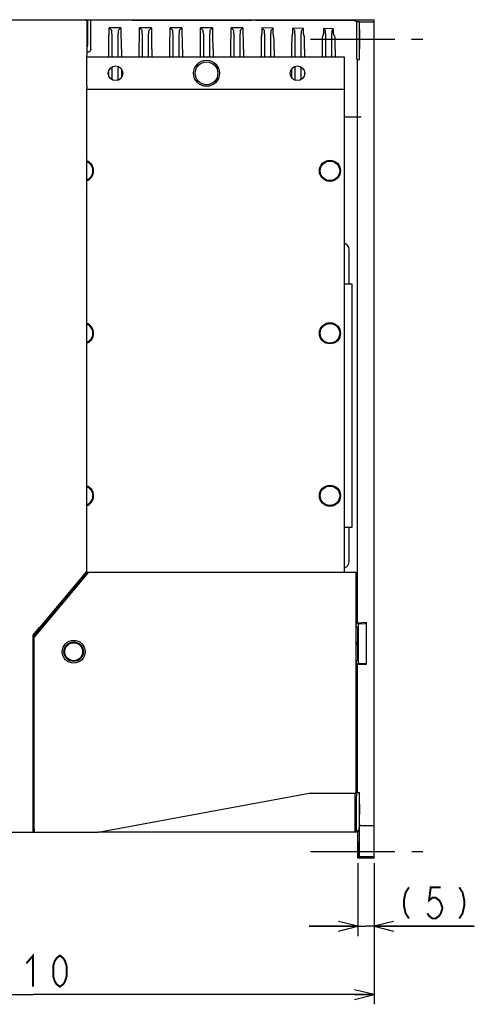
# Model space of a CAD drawing. Header units: millimetres. Extents: x 92 to 1223, y 92 to 847.
# Tile 37 of 41: x 1061 to 1201, y 352 to 655. Entities that reach past the tile are written whole.
import ezdxf

# ---------------------------------------------------------------- set-up
doc = ezdxf.new("R2010")
doc.units = ezdxf.units.MM
doc.header["$LTSCALE"] = 69.3
doc.linetypes.add('CENTER', pattern=[0.6, 0.375, -0.075, 0.075, -0.075])
doc.layers.get('0').update_dxf_attribs({"linetype": 'CONTINUOUS'})
for name, color, linetype in [('ALL_AXIS', 7, 'CONTINUOUS'), ('ALL_DIM', 7, 'CONTINUOUS'), ('ALL_FEATURES', 7, 'CONTINUOUS')]:
    doc.layers.add(name, color=color, linetype=linetype)
doc.styles.get("Standard").update_dxf_attribs({"font": 'txt', "width": 0.86})
doc.dimstyles.new('DIMSTYLE_1', dxfattribs={"dimtxt": 9.6, "dimasz": 6, "dimexe": 1, "dimexo": 1, "dimgap": 0.8, "dimtad": 1, "dimdec": 3, "dimdsep": 46, "dimtxsty": 'STANDARD', "dimblk": 'OPEN', "dimblk1": 'OPEN', "dimblk2": 'OPEN', "dimcen": 0.09, "dimadec": 0, "dimazin": 0, "dimtfac": 1, "dimtdec": 3, "dimtofl": 0, "dimtmove": 0, "dimatfit": 3, "dimldrblk": 'OPEN', "dimfxl": 1, "dimtolj": 1, "dimarcsym": 0})

# ---------------------------------------------------------------- blocks, each defined once
blk = doc.blocks.new('_OPEN')
at = {"color": 0, "linetype": 'BYBLOCK'}
for p, q in [((0, 0), (-1, 0.25)), ((-1, -0.25), (0, 0)), ((-1, 0), (0, 0))]:
    blk.add_line(p, q, dxfattribs=at)
blk = doc.blocks.new('*D8')
at = {"layer": 'ALL_DIM', "color": 2, "linetype": 'CONTINUOUS'}
for p, q in [((1165, 395.48), (1165, 373)), ((1170, 395.44), (1170, 373)), ((1165, 376), (1150, 376)), ((1150, 376), (1167.5, 376)), ((1200.85, 376), (1167.5, 376)), ((1170, 376), (1200.85, 376))]:
    blk.add_line(p, q, dxfattribs=at)
at = {"layer": 'ALL_DIM', "color": 2, "linetype": 'CONTINUOUS', "xscale": 6, "yscale": 6, "zscale": 6}
blk.add_blockref('_OPEN', (1165, 376), dxfattribs=at)
at = {"layer": 'ALL_DIM', "color": 2, "linetype": 'CONTINUOUS', "xscale": 6, "yscale": 6, "zscale": 6, "rotation": 180}
blk.add_blockref('_OPEN', (1170, 376), dxfattribs=at)
blk = doc.blocks.new('*D9')
at = {"layer": 'ALL_DIM', "color": 2, "linetype": 'CONTINUOUS'}
for p, q in [((960, 396.18), (960, 352)), ((1170, 395.44), (1170, 352)), ((960, 355), (1065, 355)), ((1170, 355), (1065, 355))]:
    blk.add_line(p, q, dxfattribs=at)
at = {"layer": 'ALL_DIM', "color": 2, "linetype": 'CONTINUOUS', "xscale": 6, "yscale": 6, "zscale": 6, "rotation": 180}
blk.add_blockref('_OPEN', (960, 355), dxfattribs=at)
at = {"layer": 'ALL_DIM', "color": 2, "linetype": 'CONTINUOUS', "xscale": 6, "yscale": 6, "zscale": 6}
blk.add_blockref('_OPEN', (1170, 355), dxfattribs=at)

msp = doc.modelspace()

# ---------------------------------------------------------------- linework, layer by layer
at = {"layer": 'ALL_AXIS', "color": 7, "linetype": 'CENTER'}
for p, q in [((1150.3665, 649), (1185, 649)), ((1150.384, 399), (1185, 399))]:
    msp.add_line(p, q, dxfattribs=at)
at = {"layer": 'ALL_AXIS', "color": 7, "linetype": 'CONTINUOUS'}
for p, q in [((1065.3, 405.3), (1065, 405.3)), ((1065.3, 406), (1065.3, 405)), ((1065.3, 405), (1085, 405))]:
    msp.add_line(p, q, dxfattribs=at)
for centre, radius in [((1118.4, 638.5), 4), ((1090.4, 638.5), 2.25), ((1118.4, 638.5), 3.5), ((1146.4, 638.5), 2.25), ((1156.4, 608.5), 3.25), ((1156.4, 608.5), 3), ((1156.4, 558.5), 3.25), ((1156.4, 558.5), 3), ((1156.4, 508.5), 3.25), ((1156.4, 508.5), 3), ((1077.5, 460.5), 3), ((1077.5, 460.5), 2.75)]:
    msp.add_circle(centre, radius, dxfattribs=at)
for centre, radius, start, end in [((1080.4, 608.5), 3.25, 288.910081, 71.089919), ((1080.4, 608.5), 3, 290.563702, 69.436298), ((1080.4, 558.5), 3.25, 288.910081, 71.089919), ((1080.4, 558.5), 3, 290.563702, 69.436298), ((1080.4, 508.5), 3.25, 288.910081, 71.089919), ((1080.4, 508.5), 3, 290.563702, 69.436298)]:
    msp.add_arc(centre, radius, start, end, dxfattribs=at)
at = {"layer": 'ALL_DIM', "color": 2, "linetype": 'CONTINUOUS', "const_width": 0.6}
for points in [[(1180.7267, 388), (1179.6946, 386.4), (1179.1787, 384), (1179.1787, 382.4), (1179.6946, 380), (1180.7267, 378.4)], [(1190.5307, 388), (1187.4346, 388), (1186.9186, 384), (1187.9507, 384.8), (1188.9827, 384.8), (1190.0146, 384), (1190.5307, 383.2), (1191.0466, 381.6), (1190.5307, 380), (1190.0146, 379.2), (1188.9827, 378.4), (1187.9507, 378.4), (1186.9186, 379.2), (1186.4027, 380)], [(1196.2067, 388), (1197.2386, 386.4), (1197.7547, 384), (1197.7547, 382.4), (1197.2386, 380), (1196.2067, 378.4)], [(1062.936, 364.6), (1065, 367), (1065, 357.4)], [(1073.256, 357.4), (1072.224, 358.2), (1071.708, 359), (1071.192, 360.6), (1071.192, 363.8), (1071.708, 365.4), (1072.224, 366.2), (1073.256, 367), (1074.288, 366.2), (1074.804, 365.4), (1075.32, 363.8), (1075.32, 360.6), (1074.804, 359), (1074.288, 358.2), (1073.256, 357.4)]]:
    msp.add_lwpolyline(points, dxfattribs=at)
at = {"layer": 'ALL_FEATURES', "color": 7, "linetype": 'CONTINUOUS'}
for p, q in [((961, 655), (1170, 655)), ((1081.6309, 645.0437), (1081.6309, 654.5)), ((1081.7789, 655), (1081.7789, 647.021)), ((1082.6254, 655), (1082.6254, 650.4913)), ((1095.5, 654.8866), (1095.5, 655)), ((1095.5, 654.8866), (1132.3944, 654.8866)), ((1133.5038, 654.8836), (1162.9368, 654.7124)), ((1164.545, 654.4589), (1163.8267, 654.6983)), ((1170, 397), (1170, 655)), ((1088.3746, 650.4913), (1088.3746, 652.5)), ((1092.0254, 652.5), (1088.3746, 652.5)), ((1089.204, 651.6706), (1088.3746, 652.5)), ((1091.196, 651.6706), (1092.0254, 652.5)), ((1092.0254, 652.5), (1092.0254, 650.4913)), ((1097.7746, 650.4913), (1097.7746, 652.5)), ((1101.4254, 652.5), (1097.7746, 652.5)), ((1098.604, 651.6706), (1097.7746, 652.5)), ((1100.596, 651.6706), (1101.4254, 652.5)), ((1101.4254, 652.5), (1101.4254, 650.4913)), ((1107.1746, 650.4913), (1107.1746, 652.5)), ((1110.8254, 652.5), (1107.1746, 652.5)), ((1108.004, 651.6706), (1107.1746, 652.5)), ((1109.996, 651.6706), (1110.8254, 652.5)), ((1110.8254, 652.5), (1110.8254, 650.4913)), ((1116.5746, 650.4913), (1116.5746, 652.5)), ((1120.2254, 652.5), (1116.5746, 652.5)), ((1117.404, 651.6706), (1116.5746, 652.5)), ((1119.396, 651.6706), (1120.2254, 652.5)), ((1120.2254, 652.5), (1120.2254, 650.4913)), ((1125.9746, 650.4913), (1125.9746, 652.5)), ((1129.6254, 652.5), (1125.9746, 652.5)), ((1126.804, 651.6706), (1125.9746, 652.5)), ((1128.796, 651.6706), (1129.6254, 652.5)), ((1129.6254, 652.5), (1129.6254, 650.4913)), ((1135.4025, 652.472), (1135.4025, 650.5208)), ((1138.9561, 652.4307), (1135.4025, 652.472)), ((1136.204, 651.6706), (1135.4025, 652.472)), ((1138.196, 651.6706), (1138.9561, 652.4307)), ((1138.9561, 650.5621), (1138.9561, 652.4307)), ((1144.9132, 652.3614), (1144.9132, 650.6314)), ((1148.248, 652.3226), (1144.9132, 652.3614)), ((1145.604, 651.6706), (1144.9132, 652.3614)), ((1147.596, 651.6706), (1148.248, 652.3226)), ((1148.248, 650.6703), (1148.248, 652.3226)), ((1157.5399, 652.2144), (1154.4239, 652.2507)), ((1154.4239, 652.2507), (1154.4239, 650.7421)), ((1155.004, 651.6706), (1154.4239, 652.2507)), ((1156.996, 651.6706), (1157.5399, 652.2144)), ((1157.5399, 650.7784), (1157.5399, 652.2144)), ((1164.545, 654.4589), (1165.4189, 654.4589)), ((1164.545, 654.4589), (1164.545, 643.9827)), ((1165.4189, 654.4589), (1165.4189, 643.9827)), ((1165.515, 654.3629), (1165.4189, 654.4589)), ((1165.515, 654.3629), (1170, 654.3629)), ((1165.5236, 642.7905), (1165.5236, 653.3629)), ((1082.7314, 649.8941), (1082.634, 649.9914)), ((1088.2686, 649.8941), (1088.366, 649.9914)), ((1089.2211, 650.6707), (1089.2211, 643.5)), ((1091.1789, 643.5), (1091.1789, 650.6707)), ((1092.1314, 649.8941), (1092.034, 649.9914)), ((1097.6686, 649.8941), (1097.766, 649.9914)), ((1098.6211, 650.6707), (1098.6211, 643.5)), ((1100.5789, 643.5), (1100.5789, 650.6707)), ((1101.5314, 649.8941), (1101.434, 649.9914)), ((1107.0686, 649.8941), (1107.166, 649.9914)), ((1108.0211, 650.6707), (1108.0211, 643.5)), ((1109.9789, 643.5), (1109.9789, 650.6707)), ((1110.9314, 649.8941), (1110.834, 649.9914)), ((1116.4686, 649.8941), (1116.566, 649.9914)), ((1117.4211, 650.6707), (1117.4211, 643.5)), ((1119.3789, 643.5), (1119.3789, 650.6707)), ((1120.3314, 649.8941), (1120.234, 649.9914)), ((1125.8686, 649.8941), (1125.966, 649.9914)), ((1126.8211, 650.6707), (1126.8211, 643.5)), ((1128.7789, 643.5), (1128.7789, 650.6707)), ((1129.7314, 649.8941), (1129.634, 649.9914)), ((1135.392, 650.0175), (1135.2686, 649.8941)), ((1136.2211, 650.6707), (1136.2211, 643.5)), ((1138.1789, 643.5), (1138.1789, 650.6707)), ((1139.1314, 649.8941), (1138.9664, 650.0591)), ((1144.9027, 650.1282), (1144.6686, 649.8941)), ((1145.6211, 650.6707), (1145.6211, 643.5)), ((1147.5789, 643.5), (1147.5789, 650.6707)), ((1148.5314, 649.8941), (1148.2582, 650.1672)), ((1154.4134, 650.2388), (1154.0686, 649.8941)), ((1155.0211, 650.6707), (1155.0211, 643.5)), ((1156.9789, 643.5), (1156.9789, 650.6707)), ((1157.9314, 649.8941), (1157.5501, 650.2753)), ((1088.2, 645.8947), (1088.2, 643.5)), ((1092.2, 645.8947), (1092.2, 643.5)), ((1097.6, 645.8947), (1097.6, 643.5)), ((1101.6, 645.8947), (1101.6, 643.5)), ((1107, 645.8947), (1107, 643.5)), ((1111, 645.8947), (1111, 643.5)), ((1116.4, 645.8947), (1116.4, 643.5)), ((1120.4, 645.8947), (1120.4, 643.5)), ((1125.8, 645.8947), (1125.8, 643.5)), ((1129.8, 645.8947), (1129.8, 643.5)), ((1135.2, 645.8947), (1135.2, 643.5)), ((1139.2, 645.8947), (1139.2, 643.5)), ((1144.6, 645.8947), (1144.6, 643.5)), ((1148.6, 645.8947), (1148.6, 643.5)), ((1154, 645.8947), (1154, 643.5)), ((1158, 645.8947), (1158, 643.5)), ((1081.5785, 635.0699), (1081.5785, 644.0087)), ((1160.9, 643.5), (1081.5785, 643.5)), ((1081.5871, 644.5086), (1081.6223, 644.5438)), ((1081.8002, 645), (1081.6309, 645)), ((1160.9, 484.9947), (1160.9, 643.5)), ((1164.8592, 642.7905), (1164.5707, 642.9828)), ((1164.8592, 642.7905), (1165.5236, 642.7905)), ((1164.8592, 469.3176), (1164.8592, 642.7905)), ((1165.4275, 642.9828), (1165.5236, 642.7905)), ((1089.2211, 640.3999), (1089.2211, 636.6001)), ((1091.1789, 636.4038), (1091.1789, 640.5962)), ((1092.2, 639.8378), (1092.2, 637.1622)), ((1144.6, 639.8378), (1144.6, 637.1622)), ((1145.6211, 640.5962), (1145.6211, 636.4038)), ((1147.5789, 636.6001), (1147.5789, 640.3999)), ((1088.2, 638.9438), (1088.2, 638.0562)), ((1148.6, 638.9438), (1148.6, 638.0562)), ((1081.5, 613.1317), (1081.5, 634.0087)), ((1160.9, 633.5), (1081.5, 633.5)), ((1081.5086, 634.5086), (1081.57, 634.57)), ((1166, 625), (1160.9, 625)), ((1081.4917, 612.6324), (1081.4559, 612.5248)), ((1081.4476, 612.0255), (1081.4476, 604.9745)), ((1081.4559, 604.4752), (1081.4917, 604.3676)), ((1081.5, 563.1317), (1081.5, 603.8683)), ((1162.3, 573.75), (1162.3, 584.25)), ((1160.9, 573.75), (1163.1, 573.75)), ((1163.1, 573.75), (1163.1, 498.75)), ((1081.4476, 562.0255), (1081.4476, 554.9745)), ((1081.4917, 562.6324), (1081.4559, 562.5248)), ((1081.4559, 554.4752), (1081.4917, 554.3676)), ((1081.5, 513.1317), (1081.5, 553.8683)), ((1081.4917, 512.6324), (1081.4559, 512.5248)), ((1081.4476, 512.0255), (1081.4476, 504.9745)), ((1081.4559, 504.4752), (1081.4917, 504.3676)), ((1081.5, 485.24), (1081.5, 503.8683)), ((1163.1, 498.75), (1160.9, 498.75)), ((1162.3, 488.25), (1162.3, 498.75)), ((1065, 464.9919), (1081.7844, 484.9948)), ((1065.3, 464.8908), (1082.1687, 484.9941)), ((1081.4511, 485.1057), (1067.0134, 467.8994)), ((1081.4213, 485.1165), (1081.4511, 485.1057)), ((1081.4511, 485.1057), (1081.5, 485.24)), ((1081.7844, 484.9948), (1164.4921, 484.9947)), ((1080.9214, 484.5341), (1065, 465.5597)), ((1080.5302, 483.5), (1080.1038, 483.5)), ((1164.5, 418), (1164.5, 484.6947)), ((1075.9, 477.982), (1075.9, 478.4901)), ((1069, 469.7589), (1069, 470.267)), ((1065.016, 465.5463), (1067, 467.9107)), ((1067, 467.3754), (1067, 467.9107)), ((1164.5, 468.3562), (1165, 468)), ((1164.506, 468.8466), (1164.8592, 469.3176)), ((1167.6, 469.4613), (1164.8592, 469.3176)), ((1165, 468), (1165.2, 468)), ((1165, 463.5), (1165, 468)), ((1165.2, 469), (1165.2589, 469.0785)), ((1165.2, 457), (1165.2, 469)), ((1165.4719, 469.103), (1167.2371, 469.237)), ((1167.4501, 469.2615), (1167.6, 469.4613)), ((1167.6, 469.4613), (1167.6, 456.5387)), ((1065, 405), (1065, 465.5597)), ((1065.3, 406), (1065.3, 464.8908)), ((1164.7748, 463.5), (1165, 463.5)), ((1164.7748, 462.5), (1165, 462.5)), ((1165, 458), (1165, 462.5)), ((1164.5, 457.6438), (1165, 458)), ((1165, 458), (1165.2, 458)), ((1164.8592, 456.6824), (1164.506, 457.1534)), ((1164.8592, 456.6824), (1167.6, 456.5387)), ((1164.8592, 417.2095), (1164.8592, 456.6824)), ((1165.2, 457), (1165.2589, 456.9215)), ((1167.2371, 456.763), (1165.4719, 456.897)), ((1167.4501, 456.7385), (1167.6, 456.5387)), ((1164.759, 448.5653), (1164.5, 448.3926)), ((1085, 405), (1150, 417)), ((1150, 417), (1164.4738, 417)), ((1164.1858, 405), (1164.1967, 417)), ((1164.545, 406.4102), (1164.545, 416.0173)), ((1164.8592, 417.2095), (1164.5707, 417.0172)), ((1164.8592, 417.2095), (1165.5236, 417.2095)), ((1165.4189, 416.0173), (1165.4189, 406.4102)), ((1165.5236, 417.2095), (1165.4275, 417.0172)), ((1165.5236, 408), (1165.5236, 417.2095)), ((1165.4538, 398.4451), (1165.4538, 410.5)), ((1165.5062, 407.5), (1165.5062, 410.5)), ((1165.5149, 407), (1170, 407)), ((961, 405), (1065.3, 405)), ((1165, 405), (1085, 405)), ((1164.186, 405.2993), (1164.519, 405.4102)), ((1165.4102, 405.4102), (1164.519, 405.4102)), ((1165.4102, 405.4102), (1165, 405)), ((1165, 397), (1165, 405)), ((1165, 397), (1165.3797, 397.3797)), ((1170, 397), (1165, 397)), ((1165.3797, 397.3797), (1170, 397.3775)), ((1165.384, 397.8796), (1165.384, 399)), ((1165.4363, 399), (1165.4363, 397.9407)), ((1165.4451, 397.4451), (1170, 397.4431))]:
    msp.add_line(p, q, dxfattribs=at)
msp.add_circle((1077.5, 460.5), 3.5, dxfattribs=at)
for centre, start, end in [((1160.3, 584.25), 0, 72.454797), ((1160.3, 488.25), 287.545203, 360)]:
    msp.add_arc(centre, 2, start, end, dxfattribs=at)
for centre, major_axis, ratio, start_param, end_param in [((1081.1308, 654.5), (0.5001, 0), 0.9998477, 0, 1.57079633), ((1132.3944, 654.8691), (2, 0), 0.00872687, 0.98279372, 1.57079633), ((1161.8274, 654.6979), (2, 0), 0.00872687, 0.02617994, 0.98279372), ((1089.2037, 650.6707), (0, 1), 0.01745506, -1.57079633, -0.01745329), ((1091.1963, 650.6707), (0, 1), 0.01745506, 0.01745329, 1.57079633), ((1098.6037, 650.6707), (0, 1), 0.01745506, -1.57079633, -0.01745329), ((1100.5963, 650.6707), (0, 1), 0.01745506, 0.01745329, 1.57079633), ((1108.0037, 650.6707), (0, 1), 0.01745506, -1.57079633, -0.01745329), ((1109.9963, 650.6707), (0, 1), 0.01745506, 0.01745329, 1.57079633), ((1117.4037, 650.6707), (0, 1), 0.01745506, -1.57079633, -0.01745329), ((1119.3963, 650.6707), (0, 1), 0.01745506, 0.01745329, 1.57079633), ((1126.8037, 650.6707), (0, 1), 0.01745506, -1.57079633, -0.01745329), ((1128.7963, 650.6707), (0, 1), 0.01745506, 0.01745329, 1.57079633), ((1136.2037, 650.6707), (0, 1), 0.01745506, -1.57079633, -0.01745329), ((1138.1963, 650.6707), (0, 1), 0.01745506, 0.01745329, 1.57079633), ((1145.6037, 650.6707), (0, 1), 0.01745506, -1.57079633, -0.01745329), ((1147.5963, 650.6707), (0, 1), 0.01745506, 0.01745329, 1.57079633), ((1155.0037, 650.6707), (0, 1), 0.01745506, -1.57079633, -0.01745329), ((1156.9963, 650.6707), (0, 1), 0.01745506, 0.01745329, 1.57079633), ((1165.5149, 653.3629), (0, 1), 0.00872687, -1.57079633, -0.00872665), ((1082.6342, 650.4913), (0, 0.5), 0.01745506, -4.71238898, -3.15904595), ((1082.7302, 645.8947), (0, 4), 0.01745506, -1.5444904, -0.01745329), ((1088.2698, 645.8947), (0, 4), 0.01745506, 0.01745329, 1.57079633), ((1088.3658, 650.4913), (0, 0.5), 0.01745506, -3.12413936, -1.57079633), ((1092.0342, 650.4913), (0, 0.5), 0.01745506, -4.71238898, -3.15904595), ((1092.1302, 645.8947), (0, 4), 0.01745506, -1.57079633, -0.01745329), ((1097.6698, 645.8947), (0, 4), 0.01745506, 0.01745329, 1.57079633), ((1097.7658, 650.4913), (0, 0.5), 0.01745506, -3.12413936, -1.57079633), ((1101.4342, 650.4913), (0, 0.5), 0.01745506, 1.57079633, 3.12413936), ((1101.5302, 645.8947), (0, 4), 0.01745506, -1.57079633, -0.01745329), ((1107.0698, 645.8947), (0, 4), 0.01745506, 0.01745329, 1.57079633), ((1107.1658, 650.4913), (0, 0.5), 0.01745506, -3.12413936, -1.57079633), ((1110.8342, 650.4913), (0, 0.5), 0.01745506, -4.71238898, -3.15904595), ((1110.9302, 645.8947), (0, 4), 0.01745506, -1.57079633, -0.01745329), ((1116.4698, 645.8947), (0, 4), 0.01745506, 0.01745329, 1.57079633), ((1116.5658, 650.4913), (0, 0.5), 0.01745506, -3.12413936, -1.57079633), ((1120.2342, 650.4913), (0, 0.5), 0.01745506, -4.71238898, -3.15904595), ((1120.3302, 645.8947), (0, 4), 0.01745506, -1.57079633, -0.01745329), ((1125.8698, 645.8947), (0, 4), 0.01745506, 0.01745329, 1.57079633), ((1125.9658, 650.4913), (0, 0.5), 0.01745506, -3.12413936, -1.57079633), ((1129.6342, 650.4913), (0, 0.5), 0.01745506, -4.71238898, -3.15904595), ((1129.7302, 645.8947), (0, 4), 0.01745506, -1.57079633, -0.01745329), ((1135.2698, 645.8947), (0, 4), 0.01745506, 0.01745329, 1.57079633), ((1135.3919, 650.5174), (0.0001, 0.5), 0.02122342, -3.12036638, -1.56409184), ((1138.9665, 650.559), (-0.0001, 0.5), 0.02073529, 1.56458045, 3.12085499), ((1139.1302, 645.8947), (0, 4), 0.01745506, -1.57079633, -0.01745329), ((1144.6698, 645.8947), (0, 4), 0.01745506, 0.01745329, 1.57079633), ((1144.9026, 650.6281), (0.0001, 0.5), 0.02122342, -3.12036638, -1.56409184), ((1148.2584, 650.6671), (-0.0001, 0.5), 0.02073529, 1.56458045, 3.12085499), ((1148.5302, 645.8947), (0, 4), 0.01745506, -1.57079633, -0.01745329), ((1154.0698, 645.8947), (0, 4), 0.01745506, 0.01745329, 1.57079633), ((1154.4132, 650.7388), (0.0001, 0.5), 0.02122342, -3.12036638, -1.56409184), ((1157.5503, 650.7753), (-0.0001, 0.5), 0.02073529, 1.56458045, 3.12085499), ((1157.9302, 645.8947), (0, 4), 0.01745506, -1.57079633, -0.01745329), ((1080.7787, 647.0213), (-0.7073, 0.7073), 0.99969546, 3.38599301, 3.92683852), ((1081.5873, 644.0087), (0, 0.5), 0.01745506, 0.01745329, 1.57079633), ((1081.6222, 645.0437), (0, 0.5), 0.01745506, -3.12413936, -1.57079633), ((1164.5712, 643.9827), (0, 1), 0.02618592, -4.71238898, -3.15904595), ((1165.4276, 643.9827), (0, 1), 0.00872687, -4.71238898, -3.15904595), ((1081.5087, 634.0087), (0, 0.5), 0.01745506, 0.01745329, 1.57079633), ((1081.5698, 635.0699), (0, 0.5), 0.01745506, -3.12413936, -1.57079633), ((1081.4564, 612.0255), (0, 0.5), 0.01745506, 0.05235988, 1.57079633), ((1081.4913, 613.1317), (0, 0.5), 0.01745506, -3.08923278, -1.57079633), ((1081.4564, 604.9745), (0, 0.5), 0.01745506, -4.71238898, -3.19395253), ((1081.4913, 603.8683), (0, 0.5), 0.01745506, -1.57079633, -0.05235988), ((1081.4564, 562.0255), (0, 0.5), 0.01745506, 0.05235988, 1.57079633), ((1081.4913, 563.1317), (0, 0.5), 0.01745506, -3.08923278, -1.57079633), ((1081.4564, 554.9745), (0, 0.5), 0.01745506, -4.71238898, -3.19395253), ((1081.4913, 553.8683), (0, 0.5), 0.01745506, -1.57079633, -0.05235988), ((1081.4564, 512.0255), (0, 0.5), 0.01745506, 0.05235988, 1.57079633), ((1081.4913, 513.1317), (0, 0.5), 0.01745506, -3.08923278, -1.57079633), ((1081.4564, 504.9745), (0, 0.5), 0.01745506, -4.71238898, -3.19395253), ((1081.4913, 503.8683), (0, 0.5), 0.01745506, -1.57079633, -0.05235988), ((1080.9214, 484.5205), (0.5, 0.596), 0.01121789, 0.00408105, 1.55742409), ((1164.4921, 484.6947), (0, 0.3), 0.02618592, -1.57079633, -0.00081554), ((1165.7587, 469.1043), (0.5, 0.0262), 0.03345556, 2.17990528, 3.11365643), ((1166.9503, 469.2357), (0.5, 0.0262), 0.03345556, -0.96168737, -0.02793622), ((1164.4744, 463), (0.7259, 0), 0.9988007, -0.76101275, 0.76101275), ((1165.7587, 456.8957), (0.5, -0.0262), 0.03345556, -3.11365643, -2.17990528), ((1166.9503, 456.7643), (0.5, -0.0262), 0.03345556, 0.02793622, 0.96168737), ((1163.7594, 448.5657), (1, 0), 0.01745506, -0.73242867, -0.02617994), ((1164.4738, 418), (0, 1), 0.02618592, -3.14159265, -1.57079633), ((1164.5712, 416.0173), (0, 1), 0.02618592, 0.01745329, 1.57079633), ((1165.4276, 416.0173), (0, 1), 0.00872687, 0.01745329, 1.57079633), ((1165.48, 410.5), (0, 3), 0.00872687, 4.71238898, 7.85398163), ((1164.5188, 406.4102), (0, 1), 0.02618592, -3.13286601, -1.57079633), ((1165.4102, 406.4102), (0, 1), 0.00872687, -3.13286601, -1.57079633), ((1165.5105, 407.5), (0, 0.5), 0.00874284, 1.57079633, 3.14159265), ((1165.5149, 408), (0, 1), 0.00872687, -3.14159265, -1.57079633), ((1165.4102, 399), (0, 3), 0.00872687, 4.71238898, 7.85398163), ((1165.3796, 397.8796), (0, 0.5), 0.00873485, 3.15032728, 4.71240892), ((1165.4407, 397.9407), (0, 0.5), 0.00874284, -4.71236104, -3.14177767), ((1165.4451, 398.4451), (0, 1), 0.00873485, -3.13285802, -1.57077638)]:
    msp.add_ellipse(centre, major_axis=major_axis, ratio=ratio, start_param=start_param, end_param=end_param, dxfattribs=at)
msp.add_ellipse((1165.48, 649), major_axis=(0, 3), ratio=0.00872687, dxfattribs=at)
for points, knots in [([(1082.7901, 645.8947), (1082.7843, 645.8341), (1082.766, 645.7126), (1082.6721, 645.4865), (1082.4841, 645.2393), (1082.1665, 645.0453), (1081.9215, 645), (1081.8002, 645)], [0, 0, 0, 0, 0.12527185, 0.25071089, 0.50047447, 0.75023736, 1, 1, 1, 1]), ([(1164.7748, 463.5), (1164.7707, 463.5), (1164.7706, 463.4771), (1164.7646, 463.4517), (1164.7628, 463.3972), (1164.7596, 463.3334), (1164.7577, 463.2571), (1164.7557, 463.1451), (1164.7549, 463), (1164.7557, 462.8549), (1164.7577, 462.7429), (1164.7596, 462.6666), (1164.7628, 462.6028), (1164.7646, 462.5483), (1164.7706, 462.5229), (1164.7707, 462.5), (1164.7748, 462.5)], [0, 0, 0, 0, 0.01224969, 0.04568616, 0.09776813, 0.16439485, 0.24127495, 0.3246206, 0.50000098, 0.67539013, 0.75874691, 0.83562762, 0.90225269, 0.95432261, 0.98775272, 1, 1, 1, 1])]:
    msp.add_open_spline(points, degree=3, knots=knots, dxfattribs=at)
msp.add_open_spline([(1082.7945, 645.8947), (1082.7978, 645.9296), (1082.8, 645.9648), (1082.8, 645.9999)], degree=3, dxfattribs=at)

# ---------------------------------------------------------------- dimensions: what is measured, and where the dimension line sits
at = {"layer": 'ALL_DIM', "color": 2, "linetype": 'CONTINUOUS'}
dim = msp.add_linear_dim(base=(960, 355), p1=(1170, 396.443), p2=(960, 397.1817), angle=180, dimstyle='DIMSTYLE_1', dxfattribs=at)
dim.commit()
dim.dimension.update_dxf_attribs({"geometry": '*D9', "text_midpoint": (1052.616, 355), "dimtype": 160})
dim = msp.add_linear_dim(base=(1165, 376), p1=(1170, 396.443), p2=(1165, 396.4766), angle=180, text='(<>)', dimstyle='DIMSTYLE_1', dxfattribs=at)
dim.commit()
dim.dimension.update_dxf_attribs({"geometry": '*D8', "text_midpoint": (1176.0826, 376), "dimtype": 160})

doc.saveas('drawing.dxf')
